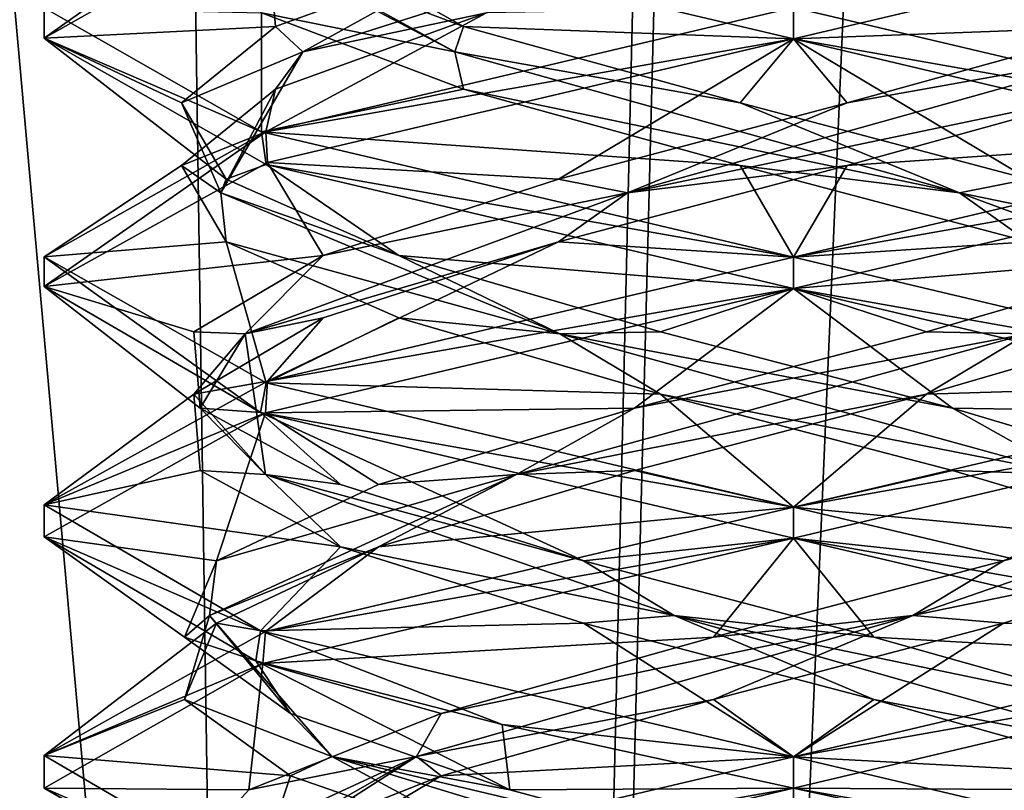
# Model space of a CAD drawing. Header units: millimetres. Extents: x -18.9 to 18.9, y -8.8 to 39.
# Tile 208 of 256: x -1.5 to 0.4, y 17.4 to 19. Entities that reach past the tile are written whole.
import ezdxf

# ---------------------------------------------------------------- set-up
doc = ezdxf.new("R2010")
doc.units = ezdxf.units.MM
doc.header["$LTSCALE"] = 41.718519
for name, color, linetype in [('15', 7, 'CONTINUOUS'), ('2014', 7, 'CONTINUOUS'), ('2028', 7, 'CONTINUOUS'), ('2029', 7, 'CONTINUOUS'), ('2030', 7, 'CONTINUOUS'), ('2031', 7, 'CONTINUOUS'), ('2040', 7, 'CONTINUOUS'), ('2041', 7, 'CONTINUOUS'), ('2042', 7, 'CONTINUOUS'), ('2043', 7, 'CONTINUOUS'), ('2052', 7, 'CONTINUOUS'), ('2053', 7, 'CONTINUOUS'), ('2054', 7, 'CONTINUOUS'), ('2055', 7, 'CONTINUOUS'), ('2074', 7, 'CONTINUOUS'), ('2075', 7, 'CONTINUOUS'), ('2076', 7, 'CONTINUOUS'), ('2169', 7, 'CONTINUOUS'), ('4', 7, 'CONTINUOUS')]:
    doc.layers.add(name, color=color, linetype=linetype)

msp = doc.modelspace()

# ---------------------------------------------------------------- linework, layer by layer
at = {"layer": '15', "color": 7, "linetype": 'Continuous'}
for points in [[(-5.0238, -3.5, 16.659), (0.4624, -3.5, 17.3939), (-2.2237, 26.4, 17.2571), (-5.0238, -3.5, 16.659)], [(0.4624, -3.5, 17.3939), (0.6996, 26.4, 17.3858), (-2.2237, 26.4, 17.2571), (0.4624, -3.5, 17.3939)]]:
    msp.add_3dface(points, dxfattribs=at)
at = {"layer": '2014', "color": 7, "linetype": 'Continuous'}
for points in [[(-1.5, 18.9385, -13.2952), (-1.0559, 19.1889, -12.2346), (-1.062, 19.2496, -12.2407), (-1.5, 18.9385, -13.2952)], [(-1.5, 18.9992, -13.3037), (-1.5, 18.9385, -13.2952), (-1.062, 19.2496, -12.2407), (-1.5, 18.9992, -13.3037)], [(0, 18.9375, -14.8), (-1.0651, 19.1888, -14.3562), (0, 19, -14.8), (0, 18.9375, -14.8)], [(-1.0651, 18.7513, -14.3562), (-1.5, 18.9385, -13.2952), (-1.5, 18.9992, -13.3037), (-1.0651, 18.7513, -14.3562)], [(0, 19, -11.8), (-1.0559, 18.7514, -12.2346), (0, 18.9375, -11.8), (0, 19, -11.8)], [(-1.0552, 18.6859, -14.3661), (-1.5, 18.9385, -13.2952), (-1.0651, 18.7513, -14.3562), (-1.0552, 18.6859, -14.3661)], [(0, 18.9375, -11.8), (-1.0559, 18.7514, -12.2346), (-1.0531, 18.6898, -12.2318), (0, 18.9375, -11.8)], [(-1.0559, 18.7514, -12.2346), (-1.5, 18.501, -13.2952), (-1.4999, 18.4418, -13.2798), (-1.0559, 18.7514, -12.2346)], [(-1.0531, 18.6898, -12.2318), (-1.0559, 18.7514, -12.2346), (-1.4999, 18.4418, -13.2798), (-1.0531, 18.6898, -12.2318)], [(0, 18.5, -14.8), (-1.0552, 18.6859, -14.3661), (-1.0651, 18.7513, -14.3562), (0, 18.5, -14.8)], [(0, 18.4375, -14.8), (-1.0552, 18.6859, -14.3661), (0, 18.5, -14.8), (0, 18.4375, -14.8)], [(-1.5, 18.501, -13.2952), (-1.0552, 18.2484, -14.3661), (-1.0668, 18.1894, -14.3545), (-1.5, 18.501, -13.2952)], [(-1.4999, 18.4418, -13.2798), (-1.5, 18.501, -13.2952), (-1.0668, 18.1894, -14.3545), (-1.4999, 18.4418, -13.2798)], [(0, 18.4375, -11.8), (0, 18.5, -11.8), (-1.0531, 18.2523, -12.2318), (0, 18.4375, -11.8)], [(-1.057, 18.1886, -12.2357), (0, 18.4375, -11.8), (-1.0531, 18.2523, -12.2318), (-1.057, 18.1886, -12.2357)], [(-1.4999, 18.0043, -13.2798), (-1.057, 18.1886, -12.2357), (-1.0531, 18.2523, -12.2318), (-1.4999, 18.0043, -13.2798)], [(-1.0552, 18.2484, -14.3661), (0, 18, -14.8), (-1.0668, 18.1894, -14.3545), (-1.0552, 18.2484, -14.3661)], [(-1.4999, 17.9403, -13.2869), (-1.057, 18.1886, -12.2357), (-1.4999, 18.0043, -13.2798), (-1.4999, 17.9403, -13.2869)], [(0, 18, -14.8), (0, 17.9375, -14.8), (-1.0668, 18.1894, -14.3545), (0, 18, -14.8)], [(-1.0668, 17.7519, -14.3545), (-1.4999, 17.9403, -13.2869), (-1.4999, 18.0043, -13.2798), (-1.0668, 17.7519, -14.3545)], [(0, 17.9375, -11.8), (0, 18, -11.8), (-1.057, 17.7511, -12.2357), (0, 17.9375, -11.8)], [(-1.0764, 17.6923, -14.3446), (-1.4999, 17.9403, -13.2869), (-1.0668, 17.7519, -14.3545), (-1.0764, 17.6923, -14.3446)], [(-1.0624, 17.687, -12.2411), (0, 17.9375, -11.8), (-1.057, 17.7511, -12.2357), (-1.0624, 17.687, -12.2411)], [(-1.4999, 17.5028, -13.2869), (-1.0624, 17.687, -12.2411), (-1.057, 17.7511, -12.2357), (-1.4999, 17.5028, -13.2869)], [(-0.583, 17.5646, -14.6821), (-1.0764, 17.6923, -14.3446), (-1.0668, 17.7519, -14.3545), (-0.583, 17.5646, -14.6821)], [(0, 17.5, -14.8), (-0.583, 17.5646, -14.6821), (-1.0668, 17.7519, -14.3545), (0, 17.5, -14.8)], [(-1.5, 17.4375, -13.3), (-1.0624, 17.687, -12.2411), (-1.4999, 17.5028, -13.2869), (-1.5, 17.4375, -13.3)], [(0, 17.4375, -14.8), (-0.583, 17.5646, -14.6821), (0, 17.5, -14.8), (0, 17.4375, -14.8)], [(-1.0764, 17.2548, -14.3446), (-1.5, 17.4375, -13.3), (-1.4999, 17.5028, -13.2869), (-1.0764, 17.2548, -14.3446)], [(0, 17.5, -11.8), (-1.0624, 17.2495, -12.2411), (0, 17.4375, -11.8), (0, 17.5, -11.8)], [(-1.055, 17.1858, -14.3663), (-1.5, 17.4375, -13.3), (-1.0764, 17.2548, -14.3446), (-1.055, 17.1858, -14.3663)], [(0, 17.4375, -11.8), (-1.0624, 17.2495, -12.2411), (-1.0691, 17.1849, -12.2479), (0, 17.4375, -11.8)]]:
    msp.add_3dface(points, dxfattribs=at)
at = {"layer": '2028', "color": 7, "linetype": 'Continuous'}
msp.add_3dface([(0, 17.4375, -11.8), (-1.0691, 17.1849, -12.2479), (0, 17.2812, -12.0706), (0, 17.4375, -11.8)], dxfattribs=at)
at = {"layer": '2029', "color": 7, "linetype": 'Continuous'}
for points in [[(-1.0559, 18.7514, -12.2346), (0, 19, -11.8), (-0.6147, 18.9896, -12.2353), (-1.0559, 18.7514, -12.2346)], [(-1.0368, 18.8368, -12.6395), (-1.0559, 18.7514, -12.2346), (-0.6147, 18.9896, -12.2353), (-1.0368, 18.8368, -12.6395)], [(-1.2247, 18.684, -13.1929), (-1.0559, 18.7514, -12.2346), (-1.0368, 18.8368, -12.6395), (-1.2247, 18.684, -13.1929)], [(-1.5, 18.501, -13.2952), (-1.0559, 18.7514, -12.2346), (-1.2247, 18.684, -13.1929), (-1.5, 18.501, -13.2952)], [(-1.1358, 18.5312, -13.7705), (-1.5, 18.501, -13.2952), (-1.2247, 18.684, -13.1929), (-1.1358, 18.5312, -13.7705)], [(-1.0552, 18.2484, -14.3661), (-1.5, 18.501, -13.2952), (-1.1358, 18.5312, -13.7705), (-1.0552, 18.2484, -14.3661)], [(-0.7902, 18.3785, -14.2417), (-1.0552, 18.2484, -14.3661), (-1.1358, 18.5312, -13.7705), (-0.7902, 18.3785, -14.2417)], [(-0.2661, 18.2257, -14.5002), (-1.0552, 18.2484, -14.3661), (-0.7902, 18.3785, -14.2417), (-0.2661, 18.2257, -14.5002)], [(0, 18, -14.8), (-1.0552, 18.2484, -14.3661), (-0.2661, 18.2257, -14.5002), (0, 18, -14.8)], [(0.3182, 18.0729, -14.4875), (0, 18, -14.8), (-0.2661, 18.2257, -14.5002), (0.3182, 18.0729, -14.4875)], [(0.8305, 17.9201, -14.2064), (0, 18, -14.8), (0.3182, 18.0729, -14.4875), (0.8305, 17.9201, -14.2064)], [(1.065, 17.7487, -14.3563), (0, 18, -14.8), (0.8305, 17.9201, -14.2064), (1.065, 17.7487, -14.3563)]]:
    msp.add_3dface(points, dxfattribs=at)
at = {"layer": '2030', "color": 7, "linetype": 'Continuous'}
for points in [[(-0.9821, 18.9111, -12.6221), (-0.6147, 18.9896, -12.2353), (-0.096, 19.1931, -12.1106), (-0.9821, 18.9111, -12.6221)], [(-0.9821, 18.9111, -12.6221), (-0.096, 19.1931, -12.1106), (-0.6147, 19.1146, -12.2353), (-0.9821, 18.9111, -12.6221)], [(-1.0368, 18.9618, -12.6395), (-0.9821, 18.9111, -12.6221), (-0.6147, 19.1146, -12.2353), (-1.0368, 18.9618, -12.6395)], [(-1.0368, 18.8368, -12.6395), (-0.6147, 18.9896, -12.2353), (-0.9821, 18.9111, -12.6221), (-1.0368, 18.8368, -12.6395)], [(-1.2247, 18.809, -13.1929), (-0.9821, 18.9111, -12.6221), (-1.0368, 18.9618, -12.6395), (-1.2247, 18.809, -13.1929)], [(-1.1462, 18.629, -13.632), (-0.9821, 18.9111, -12.6221), (-1.2247, 18.809, -13.1929), (-1.1462, 18.629, -13.632)], [(-1.1462, 18.629, -13.632), (-1.0368, 18.8368, -12.6395), (-0.9821, 18.9111, -12.6221), (-1.1462, 18.629, -13.632)], [(-1.2247, 18.684, -13.1929), (-1.0368, 18.8368, -12.6395), (-1.1462, 18.629, -13.632), (-1.2247, 18.684, -13.1929)], [(-1.1358, 18.6562, -13.7705), (-1.1462, 18.629, -13.632), (-1.2247, 18.809, -13.1929), (-1.1358, 18.6562, -13.7705)], [(-1.1358, 18.5312, -13.7705), (-1.2247, 18.684, -13.1929), (-1.1462, 18.629, -13.632), (-1.1358, 18.5312, -13.7705)], [(-0.7902, 18.5035, -14.2417), (-1.1462, 18.629, -13.632), (-1.1358, 18.6562, -13.7705), (-0.7902, 18.5035, -14.2417)], [(-0.4677, 18.347, -14.3978), (-1.1358, 18.5312, -13.7705), (-1.1462, 18.629, -13.632), (-0.4677, 18.347, -14.3978)], [(-0.4677, 18.347, -14.3978), (-1.1462, 18.629, -13.632), (-0.7902, 18.5035, -14.2417), (-0.4677, 18.347, -14.3978)], [(-0.7902, 18.3785, -14.2417), (-1.1358, 18.5312, -13.7705), (-0.4677, 18.347, -14.3978), (-0.7902, 18.3785, -14.2417)], [(-0.2661, 18.3507, -14.5002), (-0.4677, 18.347, -14.3978), (-0.7902, 18.5035, -14.2417), (-0.2661, 18.3507, -14.5002)], [(-0.2661, 18.2257, -14.5002), (-0.7902, 18.3785, -14.2417), (-0.4677, 18.347, -14.3978), (-0.2661, 18.2257, -14.5002)], [(0.3182, 18.1979, -14.4875), (-0.4677, 18.347, -14.3978), (-0.2661, 18.3507, -14.5002), (0.3182, 18.1979, -14.4875)], [(0.5545, 18.0649, -14.3566), (-0.2661, 18.2257, -14.5002), (-0.4677, 18.347, -14.3978), (0.5545, 18.0649, -14.3566)], [(0.5545, 18.0649, -14.3566), (-0.4677, 18.347, -14.3978), (0.3182, 18.1979, -14.4875), (0.5545, 18.0649, -14.3566)], [(0.3182, 18.0729, -14.4875), (-0.2661, 18.2257, -14.5002), (0.5545, 18.0649, -14.3566), (0.3182, 18.0729, -14.4875)], [(0.8305, 18.0451, -14.2064), (0.5545, 18.0649, -14.3566), (0.3182, 18.1979, -14.4875), (0.8305, 18.0451, -14.2064)], [(0.8305, 17.9201, -14.2064), (0.3182, 18.0729, -14.4875), (0.5545, 18.0649, -14.3566), (0.8305, 17.9201, -14.2064)], [(0, 17.2812, -12.0706), (0, 17.2188, -12.1067), (0.9243, 17.5008, -12.5453), (0, 17.2812, -12.0706)], [(0, 17.2188, -12.1067), (0.5677, 17.309, -12.2095), (0.9243, 17.5008, -12.5453), (0, 17.2188, -12.1067)], [(0, 17.2812, -12.0706), (0.9243, 17.5008, -12.5453), (0.5677, 17.434, -12.2095), (0, 17.2812, -12.0706)]]:
    msp.add_3dface(points, dxfattribs=at)
at = {"layer": '2031', "color": 7, "linetype": 'Continuous'}
for points in [[(-1.0559, 19.1889, -12.2346), (-1.5, 18.9385, -13.2952), (-1.0368, 18.9618, -12.6395), (-1.0559, 19.1889, -12.2346)], [(-1.0559, 19.1889, -12.2346), (-1.0368, 18.9618, -12.6395), (-0.6147, 19.1146, -12.2353), (-1.0559, 19.1889, -12.2346)], [(-1.5, 18.9385, -13.2952), (-1.2247, 18.809, -13.1929), (-1.0368, 18.9618, -12.6395), (-1.5, 18.9385, -13.2952)], [(-1.5, 18.9385, -13.2952), (-1.0552, 18.6859, -14.3661), (-1.1358, 18.6562, -13.7705), (-1.5, 18.9385, -13.2952)], [(-1.5, 18.9385, -13.2952), (-1.1358, 18.6562, -13.7705), (-1.2247, 18.809, -13.1929), (-1.5, 18.9385, -13.2952)], [(-1.0552, 18.6859, -14.3661), (-0.7902, 18.5035, -14.2417), (-1.1358, 18.6562, -13.7705), (-1.0552, 18.6859, -14.3661)], [(-1.0552, 18.6859, -14.3661), (0, 18.4375, -14.8), (-0.7902, 18.5035, -14.2417), (-1.0552, 18.6859, -14.3661)], [(0, 18.4375, -14.8), (-0.2661, 18.3507, -14.5002), (-0.7902, 18.5035, -14.2417), (0, 18.4375, -14.8)], [(0, 18.4375, -14.8), (0.3182, 18.1979, -14.4875), (-0.2661, 18.3507, -14.5002), (0, 18.4375, -14.8)], [(0.3182, 18.1979, -14.4875), (0, 18.4375, -14.8), (1.065, 18.1862, -14.3563), (0.3182, 18.1979, -14.4875)], [(0.8305, 18.0451, -14.2064), (0.3182, 18.1979, -14.4875), (1.065, 18.1862, -14.3563), (0.8305, 18.0451, -14.2064)], [(0, 17.4375, -11.8), (0.5677, 17.434, -12.2095), (1.0654, 17.6889, -12.2441), (0, 17.4375, -11.8)], [(0, 17.4375, -11.8), (0, 17.2812, -12.0706), (0.5677, 17.434, -12.2095), (0, 17.4375, -11.8)]]:
    msp.add_3dface(points, dxfattribs=at)
at = {"layer": '2040', "color": 7, "linetype": 'Continuous'}
msp.add_3dface([(-1.5, 17.4375, -13.3), (-1.055, 17.1858, -14.3663), (-1.2294, 17.2812, -13.3), (-1.5, 17.4375, -13.3)], dxfattribs=at)
at = {"layer": '2041', "color": 7, "linetype": 'Continuous'}
for points in [[(-1.0651, 18.7513, -14.3562), (-1.5, 18.9992, -13.3037), (-1.0647, 18.9896, -13.9147), (-1.0651, 18.7513, -14.3562)], [(-0.6605, 18.8368, -14.3368), (-1.0651, 18.7513, -14.3562), (-1.0647, 18.9896, -13.9147), (-0.6605, 18.8368, -14.3368)], [(-0.1071, 18.684, -14.5247), (-1.0651, 18.7513, -14.3562), (-0.6605, 18.8368, -14.3368), (-0.1071, 18.684, -14.5247)], [(0, 18.5, -14.8), (-1.0651, 18.7513, -14.3562), (-0.1071, 18.684, -14.5247), (0, 18.5, -14.8)], [(0.4705, 18.5312, -14.4358), (0, 18.5, -14.8), (-0.1071, 18.684, -14.5247), (0.4705, 18.5312, -14.4358)], [(1.0662, 18.2483, -14.3551), (0, 18.5, -14.8), (0.4705, 18.5312, -14.4358), (1.0662, 18.2483, -14.3551)], [(0.4205, 17.7674, -12.1448), (1.0662, 17.7517, -12.2449), (0.9064, 17.9201, -12.4695), (0.4205, 17.7674, -12.1448)], [(-0.1605, 17.6146, -12.0812), (0, 17.5, -11.8), (0.4205, 17.7674, -12.1448), (-0.1605, 17.6146, -12.0812)], [(0, 17.5, -11.8), (1.0662, 17.7517, -12.2449), (0.4205, 17.7674, -12.1448), (0, 17.5, -11.8)], [(-0.7051, 17.4618, -12.293), (0, 17.5, -11.8), (-0.1605, 17.6146, -12.0812), (-0.7051, 17.4618, -12.293)], [(-1.0624, 17.2495, -12.2411), (0, 17.5, -11.8), (-0.7051, 17.4618, -12.293), (-1.0624, 17.2495, -12.2411)], [(-1.0905, 17.309, -12.7323), (-1.0624, 17.2495, -12.2411), (-0.7051, 17.4618, -12.293), (-1.0905, 17.309, -12.7323)]]:
    msp.add_3dface(points, dxfattribs=at)
at = {"layer": '2042', "color": 7, "linetype": 'Continuous'}
for points in [[(-0.6779, 18.9111, -14.2821), (-1.0647, 18.9896, -13.9147), (-1.1894, 19.1931, -13.396), (-0.6779, 18.9111, -14.2821)], [(-0.6779, 18.9111, -14.2821), (-1.1894, 19.1931, -13.396), (-1.0647, 19.1146, -13.9147), (-0.6779, 18.9111, -14.2821)], [(-0.6605, 18.9618, -14.3368), (-0.6779, 18.9111, -14.2821), (-1.0647, 19.1146, -13.9147), (-0.6605, 18.9618, -14.3368)], [(-0.6605, 18.8368, -14.3368), (-1.0647, 18.9896, -13.9147), (-0.6779, 18.9111, -14.2821), (-0.6605, 18.8368, -14.3368)], [(-0.1071, 18.809, -14.5247), (-0.6779, 18.9111, -14.2821), (-0.6605, 18.9618, -14.3368), (-0.1071, 18.809, -14.5247)], [(0.332, 18.629, -14.4462), (-0.6605, 18.8368, -14.3368), (-0.6779, 18.9111, -14.2821), (0.332, 18.629, -14.4462)], [(0.332, 18.629, -14.4462), (-0.6779, 18.9111, -14.2821), (-0.1071, 18.809, -14.5247), (0.332, 18.629, -14.4462)], [(-0.1071, 18.684, -14.5247), (-0.6605, 18.8368, -14.3368), (0.332, 18.629, -14.4462), (-0.1071, 18.684, -14.5247)], [(0.4705, 18.6562, -14.4358), (0.332, 18.629, -14.4462), (-0.1071, 18.809, -14.5247), (0.4705, 18.6562, -14.4358)], [(0.4705, 18.5312, -14.4358), (-0.1071, 18.684, -14.5247), (0.332, 18.629, -14.4462), (0.4705, 18.5312, -14.4358)], [(0.9417, 18.5035, -14.0902), (0.332, 18.629, -14.4462), (0.4705, 18.6562, -14.4358), (0.9417, 18.5035, -14.0902)], [(1.0978, 18.347, -13.7677), (0.4705, 18.5312, -14.4358), (0.332, 18.629, -14.4462), (1.0978, 18.347, -13.7677)], [(1.0978, 18.347, -13.7677), (0.332, 18.629, -14.4462), (0.9417, 18.5035, -14.0902), (1.0978, 18.347, -13.7677)], [(0.2387, 17.7829, -12.1308), (0.9064, 17.9201, -12.4695), (1.0566, 18.0649, -12.7455), (0.2387, 17.7829, -12.1308)], [(0.2387, 17.7829, -12.1308), (1.0566, 18.0649, -12.7455), (0.4205, 17.8924, -12.1448), (0.2387, 17.7829, -12.1308)], [(0.4205, 17.8924, -12.1448), (1.0566, 18.0649, -12.7455), (0.9064, 18.0451, -12.4695), (0.4205, 17.8924, -12.1448)], [(0.4205, 17.7674, -12.1448), (0.9064, 17.9201, -12.4695), (0.2387, 17.7829, -12.1308), (0.4205, 17.7674, -12.1448)], [(-0.1605, 17.7396, -12.0812), (0.2387, 17.7829, -12.1308), (0.4205, 17.8924, -12.1448), (-0.1605, 17.7396, -12.0812)], [(-0.7547, 17.5008, -12.3757), (-0.1605, 17.6146, -12.0812), (0.2387, 17.7829, -12.1308), (-0.7547, 17.5008, -12.3757)], [(-0.7547, 17.5008, -12.3757), (0.2387, 17.7829, -12.1308), (-0.7051, 17.5868, -12.293), (-0.7547, 17.5008, -12.3757)], [(-0.7051, 17.5868, -12.293), (0.2387, 17.7829, -12.1308), (-0.1605, 17.7396, -12.0812), (-0.7051, 17.5868, -12.293)], [(-0.1605, 17.6146, -12.0812), (0.4205, 17.7674, -12.1448), (0.2387, 17.7829, -12.1308), (-0.1605, 17.6146, -12.0812)], [(-0.7051, 17.4618, -12.293), (-0.1605, 17.6146, -12.0812), (-0.7547, 17.5008, -12.3757), (-0.7051, 17.4618, -12.293)], [(-1.0905, 17.434, -12.7323), (-0.7547, 17.5008, -12.3757), (-0.7051, 17.5868, -12.293), (-1.0905, 17.434, -12.7323)], [(-1.2294, 17.2812, -13.3), (-1.1933, 17.2188, -13.3), (-0.7547, 17.5008, -12.3757), (-1.2294, 17.2812, -13.3)], [(-1.2294, 17.2812, -13.3), (-0.7547, 17.5008, -12.3757), (-1.0905, 17.434, -12.7323), (-1.2294, 17.2812, -13.3)], [(-1.1933, 17.2188, -13.3), (-1.0905, 17.309, -12.7323), (-0.7547, 17.5008, -12.3757), (-1.1933, 17.2188, -13.3)], [(-1.0905, 17.309, -12.7323), (-0.7051, 17.4618, -12.293), (-0.7547, 17.5008, -12.3757), (-1.0905, 17.309, -12.7323)]]:
    msp.add_3dface(points, dxfattribs=at)
at = {"layer": '2043', "color": 7, "linetype": 'Continuous'}
for points in [[(-1.0651, 19.1888, -14.3562), (0, 18.9375, -14.8), (-0.6605, 18.9618, -14.3368), (-1.0651, 19.1888, -14.3562)], [(-1.0651, 19.1888, -14.3562), (-0.6605, 18.9618, -14.3368), (-1.0647, 19.1146, -13.9147), (-1.0651, 19.1888, -14.3562)], [(0, 18.9375, -14.8), (-0.1071, 18.809, -14.5247), (-0.6605, 18.9618, -14.3368), (0, 18.9375, -14.8)], [(0, 18.9375, -14.8), (0.4705, 18.6562, -14.4358), (-0.1071, 18.809, -14.5247), (0, 18.9375, -14.8)], [(0.4705, 18.6562, -14.4358), (0, 18.9375, -14.8), (1.0662, 18.6858, -14.3551), (0.4705, 18.6562, -14.4358)], [(0, 17.9375, -11.8), (0.4205, 17.8924, -12.1448), (1.0662, 18.1892, -12.2449), (0, 17.9375, -11.8)], [(0.4205, 17.8924, -12.1448), (0.9064, 18.0451, -12.4695), (1.0662, 18.1892, -12.2449), (0.4205, 17.8924, -12.1448)], [(0, 17.9375, -11.8), (-1.0624, 17.687, -12.2411), (-0.1605, 17.7396, -12.0812), (0, 17.9375, -11.8)], [(0, 17.9375, -11.8), (-0.1605, 17.7396, -12.0812), (0.4205, 17.8924, -12.1448), (0, 17.9375, -11.8)], [(-1.0624, 17.687, -12.2411), (-0.7051, 17.5868, -12.293), (-0.1605, 17.7396, -12.0812), (-1.0624, 17.687, -12.2411)], [(-1.0624, 17.687, -12.2411), (-1.5, 17.4375, -13.3), (-1.0905, 17.434, -12.7323), (-1.0624, 17.687, -12.2411)], [(-1.0624, 17.687, -12.2411), (-1.0905, 17.434, -12.7323), (-0.7051, 17.5868, -12.293), (-1.0624, 17.687, -12.2411)], [(-1.5, 17.4375, -13.3), (-1.2294, 17.2812, -13.3), (-1.0905, 17.434, -12.7323), (-1.5, 17.4375, -13.3)]]:
    msp.add_3dface(points, dxfattribs=at)
at = {"layer": '2052', "color": 7, "linetype": 'Continuous'}
msp.add_3dface([(0, 17.2812, -14.5294), (0, 17.4375, -14.8), (0.5843, 17.3101, -14.6815), (0, 17.2812, -14.5294)], dxfattribs=at)
at = {"layer": '2053', "color": 7, "linetype": 'Continuous'}
for points in [[(0, 19, -14.8), (0.6147, 18.9896, -14.3647), (1.0594, 18.7504, -14.3619), (0, 19, -14.8)], [(0.7902, 18.3785, -12.3583), (0.2661, 18.2257, -12.0998), (1.0636, 18.2509, -12.2423), (0.7902, 18.3785, -12.3583)], [(0.2661, 18.2257, -12.0998), (0, 18, -11.8), (1.0636, 18.2509, -12.2423), (0.2661, 18.2257, -12.0998)], [(-0.3182, 18.0729, -12.1125), (0, 18, -11.8), (0.2661, 18.2257, -12.0998), (-0.3182, 18.0729, -12.1125)], [(-0.8305, 17.9201, -12.3936), (0, 18, -11.8), (-0.3182, 18.0729, -12.1125), (-0.8305, 17.9201, -12.3936)], [(-1.057, 17.7511, -12.2357), (0, 18, -11.8), (-0.8305, 17.9201, -12.3936), (-1.057, 17.7511, -12.2357)], [(-1.1552, 17.7674, -12.8795), (-1.057, 17.7511, -12.2357), (-0.8305, 17.9201, -12.3936), (-1.1552, 17.7674, -12.8795)], [(-1.4999, 17.5028, -13.2869), (-1.057, 17.7511, -12.2357), (-1.1552, 17.7674, -12.8795), (-1.4999, 17.5028, -13.2869)], [(-1.2188, 17.6146, -13.4605), (-1.4999, 17.5028, -13.2869), (-1.1552, 17.7674, -12.8795), (-1.2188, 17.6146, -13.4605)], [(-1.007, 17.4618, -14.0051), (-1.4999, 17.5028, -13.2869), (-1.2188, 17.6146, -13.4605), (-1.007, 17.4618, -14.0051)], [(-1.0764, 17.2548, -14.3446), (-1.4999, 17.5028, -13.2869), (-1.007, 17.4618, -14.0051), (-1.0764, 17.2548, -14.3446)], [(-0.5677, 17.309, -14.3905), (-1.0764, 17.2548, -14.3446), (-1.007, 17.4618, -14.0051), (-0.5677, 17.309, -14.3905)]]:
    msp.add_3dface(points, dxfattribs=at)
at = {"layer": '2054', "color": 7, "linetype": 'Continuous'}
for points in [[(0.9821, 18.9111, -13.9779), (0.6147, 18.9896, -14.3647), (0.096, 19.1931, -14.4894), (0.9821, 18.9111, -13.9779)], [(0.9821, 18.9111, -13.9779), (0.096, 19.1931, -14.4894), (0.6147, 19.1146, -14.3647), (0.9821, 18.9111, -13.9779)], [(0.2661, 18.3507, -12.0998), (0.4677, 18.347, -12.2022), (0.7902, 18.5035, -12.3583), (0.2661, 18.3507, -12.0998)], [(0.2661, 18.2257, -12.0998), (0.7902, 18.3785, -12.3583), (0.4677, 18.347, -12.2022), (0.2661, 18.2257, -12.0998)], [(-0.5545, 18.0649, -12.2434), (0.2661, 18.2257, -12.0998), (0.4677, 18.347, -12.2022), (-0.5545, 18.0649, -12.2434)], [(-0.5545, 18.0649, -12.2434), (0.4677, 18.347, -12.2022), (-0.3182, 18.1979, -12.1125), (-0.5545, 18.0649, -12.2434)], [(-0.3182, 18.1979, -12.1125), (0.4677, 18.347, -12.2022), (0.2661, 18.3507, -12.0998), (-0.3182, 18.1979, -12.1125)], [(-0.3182, 18.0729, -12.1125), (0.2661, 18.2257, -12.0998), (-0.5545, 18.0649, -12.2434), (-0.3182, 18.0729, -12.1125)], [(-0.8305, 18.0451, -12.3936), (-0.5545, 18.0649, -12.2434), (-0.3182, 18.1979, -12.1125), (-0.8305, 18.0451, -12.3936)], [(-0.8305, 17.9201, -12.3936), (-0.3182, 18.0729, -12.1125), (-0.5545, 18.0649, -12.2434), (-0.8305, 17.9201, -12.3936)], [(-1.1692, 17.7829, -13.0613), (-0.8305, 17.9201, -12.3936), (-0.5545, 18.0649, -12.2434), (-1.1692, 17.7829, -13.0613)], [(-1.1692, 17.7829, -13.0613), (-0.5545, 18.0649, -12.2434), (-1.1552, 17.8924, -12.8795), (-1.1692, 17.7829, -13.0613)], [(-1.1552, 17.8924, -12.8795), (-0.5545, 18.0649, -12.2434), (-0.8305, 18.0451, -12.3936), (-1.1552, 17.8924, -12.8795)], [(-1.1552, 17.7674, -12.8795), (-0.8305, 17.9201, -12.3936), (-1.1692, 17.7829, -13.0613), (-1.1552, 17.7674, -12.8795)], [(-1.2188, 17.7396, -13.4605), (-1.1692, 17.7829, -13.0613), (-1.1552, 17.8924, -12.8795), (-1.2188, 17.7396, -13.4605)], [(-1.2188, 17.6146, -13.4605), (-1.1552, 17.7674, -12.8795), (-1.1692, 17.7829, -13.0613), (-1.2188, 17.6146, -13.4605)], [(-0.9243, 17.5008, -14.0547), (-1.2188, 17.6146, -13.4605), (-1.1692, 17.7829, -13.0613), (-0.9243, 17.5008, -14.0547)], [(-1.007, 17.5868, -14.0051), (-1.1692, 17.7829, -13.0613), (-1.2188, 17.7396, -13.4605), (-1.007, 17.5868, -14.0051)], [(-0.9243, 17.5008, -14.0547), (-1.1692, 17.7829, -13.0613), (-1.007, 17.5868, -14.0051), (-0.9243, 17.5008, -14.0547)], [(-1.007, 17.4618, -14.0051), (-1.2188, 17.6146, -13.4605), (-0.9243, 17.5008, -14.0547), (-1.007, 17.4618, -14.0051)], [(-0.5677, 17.434, -14.3905), (-0.9243, 17.5008, -14.0547), (-1.007, 17.5868, -14.0051), (-0.5677, 17.434, -14.3905)], [(-0.5677, 17.309, -14.3905), (-1.007, 17.4618, -14.0051), (-0.9243, 17.5008, -14.0547), (-0.5677, 17.309, -14.3905)], [(0, 17.2812, -14.5294), (0, 17.2188, -14.4933), (-0.9243, 17.5008, -14.0547), (0, 17.2812, -14.5294)], [(0, 17.2188, -14.4933), (-0.5677, 17.309, -14.3905), (-0.9243, 17.5008, -14.0547), (0, 17.2188, -14.4933)], [(0, 17.2812, -14.5294), (-0.9243, 17.5008, -14.0547), (-0.5677, 17.434, -14.3905), (0, 17.2812, -14.5294)]]:
    msp.add_3dface(points, dxfattribs=at)
at = {"layer": '2055', "color": 7, "linetype": 'Continuous'}
for points in [[(0, 18.4375, -11.8), (0.7902, 18.5035, -12.3583), (1.0636, 18.6884, -12.2423), (0, 18.4375, -11.8)], [(0, 18.4375, -11.8), (0.2661, 18.3507, -12.0998), (0.7902, 18.5035, -12.3583), (0, 18.4375, -11.8)], [(0, 18.4375, -11.8), (-1.057, 18.1886, -12.2357), (-0.3182, 18.1979, -12.1125), (0, 18.4375, -11.8)], [(0, 18.4375, -11.8), (-0.3182, 18.1979, -12.1125), (0.2661, 18.3507, -12.0998), (0, 18.4375, -11.8)], [(-1.057, 18.1886, -12.2357), (-1.4999, 17.9403, -13.2869), (-1.1552, 17.8924, -12.8795), (-1.057, 18.1886, -12.2357)], [(-1.057, 18.1886, -12.2357), (-1.1552, 17.8924, -12.8795), (-0.8305, 18.0451, -12.3936), (-1.057, 18.1886, -12.2357)], [(-1.057, 18.1886, -12.2357), (-0.8305, 18.0451, -12.3936), (-0.3182, 18.1979, -12.1125), (-1.057, 18.1886, -12.2357)], [(-1.4999, 17.9403, -13.2869), (-1.0764, 17.6923, -14.3446), (-1.2188, 17.7396, -13.4605), (-1.4999, 17.9403, -13.2869)], [(-1.4999, 17.9403, -13.2869), (-1.2188, 17.7396, -13.4605), (-1.1552, 17.8924, -12.8795), (-1.4999, 17.9403, -13.2869)], [(-1.0764, 17.6923, -14.3446), (-1.007, 17.5868, -14.0051), (-1.2188, 17.7396, -13.4605), (-1.0764, 17.6923, -14.3446)], [(-1.0764, 17.6923, -14.3446), (-0.583, 17.5646, -14.6821), (-0.5677, 17.434, -14.3905), (-1.0764, 17.6923, -14.3446)], [(-1.0764, 17.6923, -14.3446), (-0.5677, 17.434, -14.3905), (-1.007, 17.5868, -14.0051), (-1.0764, 17.6923, -14.3446)], [(-0.583, 17.5646, -14.6821), (0, 17.4375, -14.8), (-0.5677, 17.434, -14.3905), (-0.583, 17.5646, -14.6821)], [(0, 17.4375, -14.8), (0, 17.2812, -14.5294), (-0.5677, 17.434, -14.3905), (0, 17.4375, -14.8)]]:
    msp.add_3dface(points, dxfattribs=at)
at = {"layer": '2074', "color": 7, "linetype": 'Continuous'}
for points in [[(0.6605, 18.8368, -12.2632), (0.1071, 18.684, -12.0753), (1.0608, 18.75, -12.2395), (0.6605, 18.8368, -12.2632)], [(0.1071, 18.684, -12.0753), (0, 18.5, -11.8), (1.0608, 18.75, -12.2395), (0.1071, 18.684, -12.0753)], [(-0.4705, 18.5312, -12.1642), (0, 18.5, -11.8), (0.1071, 18.684, -12.0753), (-0.4705, 18.5312, -12.1642)], [(-1.0531, 18.2523, -12.2318), (0, 18.5, -11.8), (-0.4705, 18.5312, -12.1642), (-1.0531, 18.2523, -12.2318)], [(-0.9417, 18.3785, -12.5098), (-1.0531, 18.2523, -12.2318), (-0.4705, 18.5312, -12.1642), (-0.9417, 18.3785, -12.5098)], [(-1.2002, 18.2257, -13.0339), (-1.0531, 18.2523, -12.2318), (-0.9417, 18.3785, -12.5098), (-1.2002, 18.2257, -13.0339)], [(-1.4999, 18.0043, -13.2798), (-1.0531, 18.2523, -12.2318), (-1.2002, 18.2257, -13.0339), (-1.4999, 18.0043, -13.2798)], [(-1.1875, 18.0729, -13.6182), (-1.4999, 18.0043, -13.2798), (-1.2002, 18.2257, -13.0339), (-1.1875, 18.0729, -13.6182)], [(-0.9064, 17.9201, -14.1305), (-1.4999, 18.0043, -13.2798), (-1.1875, 18.0729, -13.6182), (-0.9064, 17.9201, -14.1305)], [(-1.0668, 17.7519, -14.3545), (-1.4999, 18.0043, -13.2798), (-0.9064, 17.9201, -14.1305), (-1.0668, 17.7519, -14.3545)], [(-0.4205, 17.7674, -14.4552), (-1.0668, 17.7519, -14.3545), (-0.9064, 17.9201, -14.1305), (-0.4205, 17.7674, -14.4552)], [(0, 17.5, -14.8), (-1.0668, 17.7519, -14.3545), (-0.4205, 17.7674, -14.4552), (0, 17.5, -14.8)], [(0.1605, 17.6146, -14.5188), (0, 17.5, -14.8), (-0.4205, 17.7674, -14.4552), (0.1605, 17.6146, -14.5188)], [(0.7051, 17.4618, -14.307), (0, 17.5, -14.8), (0.1605, 17.6146, -14.5188), (0.7051, 17.4618, -14.307)], [(0, 17.5, -14.8), (0.7051, 17.4618, -14.307), (1.0567, 17.2512, -14.3646), (0, 17.5, -14.8)]]:
    msp.add_3dface(points, dxfattribs=at)
at = {"layer": '2075', "color": 7, "linetype": 'Continuous'}
for points in [[(0.1071, 18.809, -12.0753), (0.6779, 18.9111, -12.3179), (0.6605, 18.9618, -12.2632), (0.1071, 18.809, -12.0753)], [(-0.332, 18.629, -12.1538), (0.6605, 18.8368, -12.2632), (0.6779, 18.9111, -12.3179), (-0.332, 18.629, -12.1538)], [(-0.332, 18.629, -12.1538), (0.6779, 18.9111, -12.3179), (0.1071, 18.809, -12.0753), (-0.332, 18.629, -12.1538)], [(0.1071, 18.684, -12.0753), (0.6605, 18.8368, -12.2632), (-0.332, 18.629, -12.1538), (0.1071, 18.684, -12.0753)], [(-0.4705, 18.6562, -12.1642), (-0.332, 18.629, -12.1538), (0.1071, 18.809, -12.0753), (-0.4705, 18.6562, -12.1642)], [(-0.4705, 18.5312, -12.1642), (0.1071, 18.684, -12.0753), (-0.332, 18.629, -12.1538), (-0.4705, 18.5312, -12.1642)], [(-0.9417, 18.5035, -12.5098), (-0.332, 18.629, -12.1538), (-0.4705, 18.6562, -12.1642), (-0.9417, 18.5035, -12.5098)], [(-1.0978, 18.347, -12.8323), (-0.4705, 18.5312, -12.1642), (-0.332, 18.629, -12.1538), (-1.0978, 18.347, -12.8323)], [(-1.0978, 18.347, -12.8323), (-0.332, 18.629, -12.1538), (-0.9417, 18.5035, -12.5098), (-1.0978, 18.347, -12.8323)], [(-0.9417, 18.3785, -12.5098), (-0.4705, 18.5312, -12.1642), (-1.0978, 18.347, -12.8323), (-0.9417, 18.3785, -12.5098)], [(-1.2002, 18.3507, -13.0339), (-1.0978, 18.347, -12.8323), (-0.9417, 18.5035, -12.5098), (-1.2002, 18.3507, -13.0339)], [(-1.2002, 18.2257, -13.0339), (-0.9417, 18.3785, -12.5098), (-1.0978, 18.347, -12.8323), (-1.2002, 18.2257, -13.0339)], [(-1.1875, 18.1979, -13.6182), (-1.0978, 18.347, -12.8323), (-1.2002, 18.3507, -13.0339), (-1.1875, 18.1979, -13.6182)], [(-1.0566, 18.0649, -13.8545), (-1.2002, 18.2257, -13.0339), (-1.0978, 18.347, -12.8323), (-1.0566, 18.0649, -13.8545)], [(-1.0566, 18.0649, -13.8545), (-1.0978, 18.347, -12.8323), (-1.1875, 18.1979, -13.6182), (-1.0566, 18.0649, -13.8545)], [(-1.1875, 18.0729, -13.6182), (-1.2002, 18.2257, -13.0339), (-1.0566, 18.0649, -13.8545), (-1.1875, 18.0729, -13.6182)], [(-0.9064, 18.0451, -14.1305), (-1.0566, 18.0649, -13.8545), (-1.1875, 18.1979, -13.6182), (-0.9064, 18.0451, -14.1305)], [(-0.9064, 17.9201, -14.1305), (-1.1875, 18.0729, -13.6182), (-1.0566, 18.0649, -13.8545), (-0.9064, 17.9201, -14.1305)], [(-0.2387, 17.7829, -14.4692), (-0.9064, 17.9201, -14.1305), (-1.0566, 18.0649, -13.8545), (-0.2387, 17.7829, -14.4692)], [(-0.2387, 17.7829, -14.4692), (-1.0566, 18.0649, -13.8545), (-0.4205, 17.8924, -14.4552), (-0.2387, 17.7829, -14.4692)], [(-0.4205, 17.8924, -14.4552), (-1.0566, 18.0649, -13.8545), (-0.9064, 18.0451, -14.1305), (-0.4205, 17.8924, -14.4552)], [(-0.4205, 17.7674, -14.4552), (-0.9064, 17.9201, -14.1305), (-0.2387, 17.7829, -14.4692), (-0.4205, 17.7674, -14.4552)], [(0.1605, 17.7396, -14.5188), (-0.2387, 17.7829, -14.4692), (-0.4205, 17.8924, -14.4552), (0.1605, 17.7396, -14.5188)], [(0.1605, 17.6146, -14.5188), (-0.4205, 17.7674, -14.4552), (-0.2387, 17.7829, -14.4692), (0.1605, 17.6146, -14.5188)], [(0.7547, 17.5008, -14.2243), (0.1605, 17.6146, -14.5188), (-0.2387, 17.7829, -14.4692), (0.7547, 17.5008, -14.2243)], [(0.7547, 17.5008, -14.2243), (-0.2387, 17.7829, -14.4692), (0.7051, 17.5868, -14.307), (0.7547, 17.5008, -14.2243)], [(0.7051, 17.5868, -14.307), (-0.2387, 17.7829, -14.4692), (0.1605, 17.7396, -14.5188), (0.7051, 17.5868, -14.307)], [(0.7051, 17.4618, -14.307), (0.1605, 17.6146, -14.5188), (0.7547, 17.5008, -14.2243), (0.7051, 17.4618, -14.307)]]:
    msp.add_3dface(points, dxfattribs=at)
at = {"layer": '2076', "color": 7, "linetype": 'Continuous'}
for points in [[(0, 18.9375, -11.8), (0.6605, 18.9618, -12.2632), (1.0608, 19.1875, -12.2395), (0, 18.9375, -11.8)], [(0, 18.9375, -11.8), (0.1071, 18.809, -12.0753), (0.6605, 18.9618, -12.2632), (0, 18.9375, -11.8)], [(0, 18.9375, -11.8), (-1.0531, 18.6898, -12.2318), (-0.4705, 18.6562, -12.1642), (0, 18.9375, -11.8)], [(0, 18.9375, -11.8), (-0.4705, 18.6562, -12.1642), (0.1071, 18.809, -12.0753), (0, 18.9375, -11.8)], [(-1.0531, 18.6898, -12.2318), (-1.4999, 18.4418, -13.2798), (-0.9417, 18.5035, -12.5098), (-1.0531, 18.6898, -12.2318)], [(-1.0531, 18.6898, -12.2318), (-0.9417, 18.5035, -12.5098), (-0.4705, 18.6562, -12.1642), (-1.0531, 18.6898, -12.2318)], [(-1.4999, 18.4418, -13.2798), (-1.2002, 18.3507, -13.0339), (-0.9417, 18.5035, -12.5098), (-1.4999, 18.4418, -13.2798)], [(-1.4999, 18.4418, -13.2798), (-1.0668, 18.1894, -14.3545), (-1.1875, 18.1979, -13.6182), (-1.4999, 18.4418, -13.2798)], [(-1.4999, 18.4418, -13.2798), (-1.1875, 18.1979, -13.6182), (-1.2002, 18.3507, -13.0339), (-1.4999, 18.4418, -13.2798)], [(-1.0668, 18.1894, -14.3545), (-0.9064, 18.0451, -14.1305), (-1.1875, 18.1979, -13.6182), (-1.0668, 18.1894, -14.3545)], [(-1.0668, 18.1894, -14.3545), (0, 17.9375, -14.8), (-0.4205, 17.8924, -14.4552), (-1.0668, 18.1894, -14.3545)], [(-1.0668, 18.1894, -14.3545), (-0.4205, 17.8924, -14.4552), (-0.9064, 18.0451, -14.1305), (-1.0668, 18.1894, -14.3545)], [(0, 17.9375, -14.8), (0.1605, 17.7396, -14.5188), (-0.4205, 17.8924, -14.4552), (0, 17.9375, -14.8)], [(0.1605, 17.7396, -14.5188), (0, 17.9375, -14.8), (1.0567, 17.6887, -14.3646), (0.1605, 17.7396, -14.5188)], [(0.7051, 17.5868, -14.307), (0.1605, 17.7396, -14.5188), (1.0567, 17.6887, -14.3646), (0.7051, 17.5868, -14.307)]]:
    msp.add_3dface(points, dxfattribs=at)
at = {"layer": '2169', "color": 7, "linetype": 'Continuous'}
for points in [[(0, 19, -11.8), (0, 18.9375, -11.8), (1.0608, 19.1875, -12.2395), (0, 19, -11.8)], [(0, 18.9375, -14.8), (0, 19, -14.8), (1.0594, 18.7504, -14.3619), (0, 18.9375, -14.8)], [(1.0662, 18.6858, -14.3551), (0, 18.9375, -14.8), (1.0594, 18.7504, -14.3619), (1.0662, 18.6858, -14.3551)], [(0, 18.5, -11.8), (1.0636, 18.6884, -12.2423), (1.0608, 18.75, -12.2395), (0, 18.5, -11.8)], [(0, 18.5, -11.8), (0, 18.4375, -11.8), (1.0636, 18.6884, -12.2423), (0, 18.5, -11.8)], [(0, 18.4375, -14.8), (0, 18.5, -14.8), (1.0662, 18.2483, -14.3551), (0, 18.4375, -14.8)], [(1.065, 18.1862, -14.3563), (0, 18.4375, -14.8), (1.0662, 18.2483, -14.3551), (1.065, 18.1862, -14.3563)], [(0, 18, -11.8), (1.0662, 18.1892, -12.2449), (1.0636, 18.2509, -12.2423), (0, 18, -11.8)], [(0, 18, -11.8), (0, 17.9375, -11.8), (1.0662, 18.1892, -12.2449), (0, 18, -11.8)], [(0, 17.9375, -14.8), (0, 18, -14.8), (1.065, 17.7487, -14.3563), (0, 17.9375, -14.8)], [(0, 17.9375, -14.8), (1.065, 17.7487, -14.3563), (1.0567, 17.6887, -14.3646), (0, 17.9375, -14.8)], [(0, 17.5, -11.8), (1.0654, 17.6889, -12.2441), (1.0662, 17.7517, -12.2449), (0, 17.5, -11.8)], [(0, 17.5, -11.8), (0, 17.4375, -11.8), (1.0654, 17.6889, -12.2441), (0, 17.5, -11.8)], [(0, 17.4375, -14.8), (0, 17.5, -14.8), (1.0567, 17.2512, -14.3646), (0, 17.4375, -14.8)], [(0.5843, 17.3101, -14.6815), (0, 17.4375, -14.8), (1.0567, 17.2512, -14.3646), (0.5843, 17.3101, -14.6815)]]:
    msp.add_3dface(points, dxfattribs=at)
at = {"layer": '4', "color": 7, "linetype": 'Continuous'}
for points in [[(-2.4343, 32.4, -11.818), (-1.3962, 32.4, -10.8154), (-2.2698, -3.5, -11.5768), (-2.4343, 32.4, -11.818)], [(-2.2698, -3.5, -11.5768), (-1.3962, 32.4, -10.8154), (-0.8623, -3.5, -10.5837), (-2.2698, -3.5, -11.5768)], [(-1.3962, 32.4, -10.8154), (0, 32.4, -10.45), (-0.8623, -3.5, -10.5837), (-1.3962, 32.4, -10.8154)], [(0, 32.4, -10.45), (0, 29.7897, -10.45), (-0.8623, -3.5, -10.5837), (0, 32.4, -10.45)], [(0, 29.7897, -10.45), (0.5552, 29.6513, -10.5046), (-0.8623, -3.5, -10.5837), (0, 29.7897, -10.45)], [(-0.8623, -3.5, -10.5837), (0.5552, 29.6513, -10.5046), (0.8623, -3.5, -10.5837), (-0.8623, -3.5, -10.5837)]]:
    msp.add_3dface(points, dxfattribs=at)

doc.saveas('drawing.dxf')
